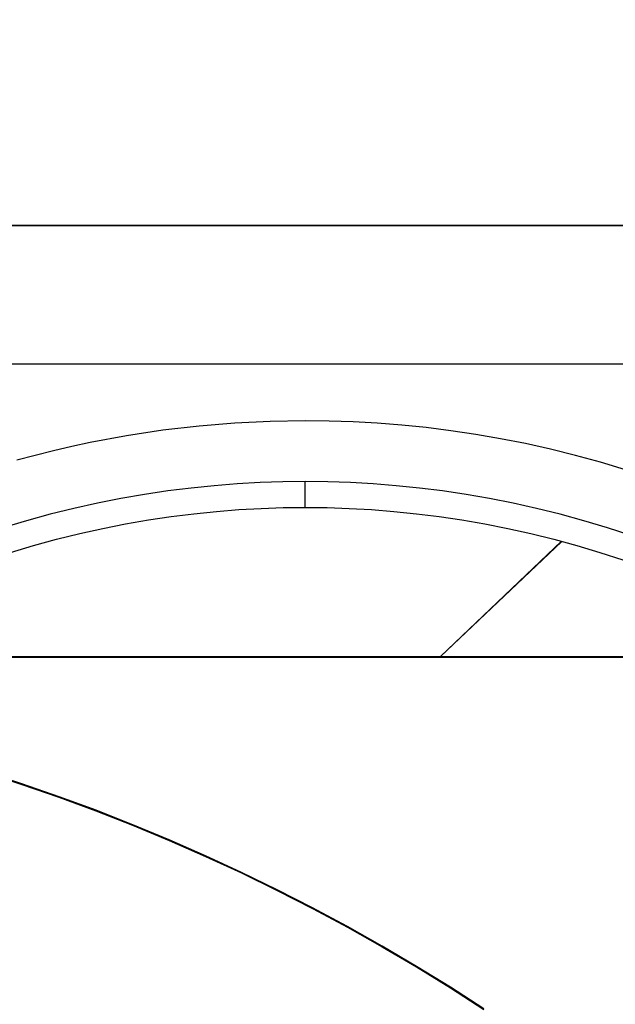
# Model space of a CAD drawing. Header units: millimetres. Extents: x -7950 to -6950, y 4408 to 5408.
# Tile 101 of 111: x -7184 to -7137, y 5152 to 5228. Entities that reach past the tile are written whole.
import ezdxf

# ---------------------------------------------------------------- set-up
doc = ezdxf.new("R2010")
doc.units = ezdxf.units.MM
doc.layers.add('SHOW Mini_Barndoor 002', color=7, linetype='Continuous', true_color=0x000000)
doc.styles.add('Arial Standard', font='txt')
doc.dimstyles.get("Standard").update_dxf_attribs({"dimscale": 10, "dimtxt": 2.5, "dimasz": 3, "dimexe": 1, "dimexo": 0.5, "dimgap": 0.8, "dimtad": 1, "dimtoh": 1, "dimzin": 1, "dimdsep": 46, "dimtxsty": 'Arial Standard', "dimblk": 'OPEN90', "dimcen": 2.5, "dimadec": 1, "dimazin": 1, "dimtfac": 1, "dimtdec": 4, "dimtix": 1, "dimtofl": 0, "dimtmove": 1, "dimatfit": 3, "dimldrblk": 'OPEN90', "dimfxl": 1, "dimtolj": 1, "dimtzin": 1, "dimarcsym": 0})

# ---------------------------------------------------------------- blocks, each defined once
blk = doc.blocks.new('*D4')
at = {"layer": 'Defpoints', "color": 0}
for p in [(-7056.051, 5313.659), (-7266.551, 5219.989), (-7056.051, 5219.989)]:
    blk.add_point(p, dxfattribs=at)
at = {"layer": 'SHOW Mini_Barndoor 002', "color": 0, "lineweight": -2}
for p, q in [((-7266.551, 5225.989), (-7266.551, 5316.659)), ((-7056.051, 5225.989), (-7056.051, 5316.659)), ((-7260.551, 5313.659), (-7062.051, 5313.659))]:
    blk.add_line(p, q, dxfattribs=at)
at = {"layer": 'SHOW Mini_Barndoor 002', "color": 0}
for points in [[(-7260.551, 5314.659), (-7260.551, 5312.659), (-7266.551, 5313.659)], [(-7062.051, 5312.659), (-7062.051, 5314.659), (-7056.051, 5313.659)]]:
    blk.add_solid(points, dxfattribs=at)
at = {"layer": 'SHOW Mini_Barndoor 002', "color": 0, "insert": (-7161.301, 5320.654), "char_height": 9, "attachment_point": 5, "style": 'Arial Standard'}
blk.add_mtext('\\A1;210.50', dxfattribs=at)

msp = doc.modelspace()

# ---------------------------------------------------------------- linework, layer by layer
at = {"layer": 'SHOW Mini_Barndoor 002', "color": 18, "lineweight": -3, "true_color": 0x000000}
for points in [[(-7198.127, 5211.813), (-7124.767, 5211.813)], [(-7198.127, 5211.796), (-7124.767, 5211.796)], [(-7187.947, 5201.078), (-7134.947, 5201.078)], [(-7161.447, 5196.678), (-7164.155, 5196.634), (-7166.896, 5196.5), (-7169.665, 5196.271), (-7172.458, 5195.946), (-7175.271, 5195.52), (-7178.099, 5194.993), (-7179.516, 5194.69), (-7180.935, 5194.361), (-7182.356, 5194.005), (-7183.776, 5193.622)], [(-7136.644, 5192.891), (-7138.581, 5193.471), (-7140.52, 5194), (-7142.458, 5194.48), (-7144.394, 5194.91), (-7146.326, 5195.291), (-7148.252, 5195.624), (-7150.171, 5195.91), (-7152.081, 5196.149), (-7153.98, 5196.342), (-7155.868, 5196.491), (-7157.742, 5196.596), (-7159.603, 5196.658), (-7161.447, 5196.678)], [(-7161.447, 5191.978), (-7163.187, 5191.959), (-7164.942, 5191.9), (-7166.711, 5191.801), (-7168.492, 5191.661), (-7170.284, 5191.479), (-7172.086, 5191.253), (-7173.896, 5190.984), (-7175.713, 5190.67), (-7177.535, 5190.31), (-7179.362, 5189.904), (-7181.19, 5189.452), (-7183.019, 5188.952), (-7184.847, 5188.405)], [(-7161.447, 5189.978), (-7161.447, 5189.978), (-7161.447, 5189.978), (-7161.447, 5189.979), (-7161.447, 5189.98), (-7161.447, 5189.986), (-7161.447, 5190.012), (-7161.447, 5190.119), (-7161.447, 5190.564), (-7161.447, 5191.978)], [(-7136.222, 5187.809), (-7138.047, 5188.405), (-7139.875, 5188.952), (-7141.704, 5189.452), (-7143.532, 5189.904), (-7145.359, 5190.31), (-7147.181, 5190.67), (-7148.998, 5190.984), (-7150.808, 5191.253), (-7152.61, 5191.479), (-7154.402, 5191.661), (-7156.183, 5191.801), (-7157.952, 5191.9), (-7159.707, 5191.959), (-7161.447, 5191.978)], [(-7184.25, 5186.496), (-7182.469, 5187.029), (-7180.687, 5187.516), (-7178.905, 5187.957), (-7177.125, 5188.352), (-7175.349, 5188.703), (-7173.578, 5189.009), (-7171.814, 5189.272), (-7170.058, 5189.492), (-7168.312, 5189.669), (-7166.576, 5189.806), (-7164.853, 5189.902), (-7163.143, 5189.96), (-7161.447, 5189.978)], [(-7161.447, 5189.978), (-7159.751, 5189.96), (-7158.041, 5189.902), (-7156.318, 5189.806), (-7154.582, 5189.669), (-7152.836, 5189.492), (-7151.08, 5189.272), (-7149.316, 5189.009), (-7147.545, 5188.703), (-7145.769, 5188.352), (-7143.989, 5187.957), (-7142.207, 5187.516), (-7140.425, 5187.029), (-7138.644, 5186.496), (-7136.865, 5185.916)], [(-7141.601, 5187.356), (-7150.983, 5178.456)], [(-7150.964, 5178.457), (-7141.586, 5187.352)], [(-7198.769, 5178.404), (-7121.016, 5178.404)], [(-7198.766, 5178.456), (-7121.101, 5178.456)], [(-7186.268, 5169.491), (-7183.383, 5168.555), (-7180.51, 5167.559), (-7177.651, 5166.505), (-7174.807, 5165.392), (-7171.981, 5164.221), (-7169.174, 5162.992), (-7166.388, 5161.705), (-7163.625, 5160.362), (-7160.886, 5158.963), (-7158.173, 5157.508), (-7155.489, 5155.998), (-7152.834, 5154.434), (-7150.21, 5152.818), (-7147.619, 5151.149)], [(-7147.612, 5151.197), (-7150.203, 5152.866), (-7152.827, 5154.482), (-7155.481, 5156.046), (-7158.165, 5157.556), (-7160.877, 5159.011), (-7163.616, 5160.41), (-7166.378, 5161.753), (-7169.164, 5163.039), (-7171.97, 5164.268), (-7174.796, 5165.44), (-7177.639, 5166.553), (-7180.498, 5167.607), (-7183.371, 5168.603), (-7186.256, 5169.54)]]:
    msp.add_lwpolyline(points, dxfattribs=at)

# ---------------------------------------------------------------- dimensions: what is measured, and where the dimension line sits
at = {"layer": 'SHOW Mini_Barndoor 002', "color": 5, "true_color": 0x0000ff}
dim = msp.add_linear_dim(base=(-7056.051, 5313.659), p1=(-7266.551, 5219.989), p2=(-7056.051, 5219.989), dimstyle='Standard', override={"dimscale": 3, "dimtxt": 3, "dimasz": 2, "dimexe": 1, "dimexo": 2, "dimgap": 0.8, "dimtad": 1, "dimtih": 0, "dimtoh": 0, "dimdec": 2, "dimzin": 1, "dimtxsty": 'Arial Standard', "dimsah": 0, "dimcen": 2.5, "dimadec": 1, "dimazin": 1, "dimtix": 0, "dimtmove": 0, "dimtzin": 1}, dxfattribs=at)
dim.commit()
dim.dimension.update_dxf_attribs({"geometry": '*D4', "text_midpoint": (-7161.301, 5320.654)})

doc.saveas('drawing.dxf')
